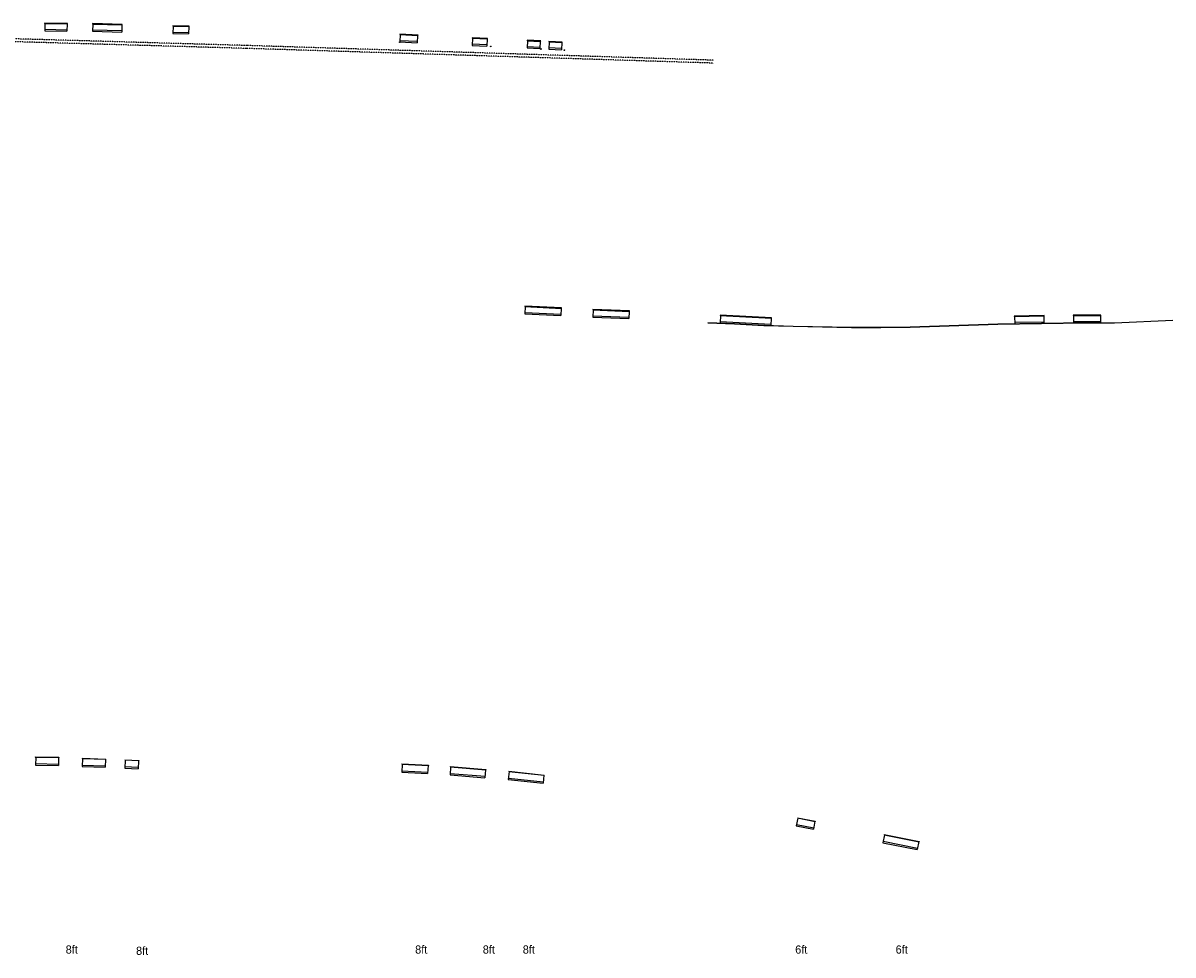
# Model space of a CAD drawing. Header units: feet. Extents: x 1380484 to 1382945, y 450063 to 454248.
# Tile 3 of 3: x 1382157 to 1382945, y 453608 to 454247. Entities that reach past the tile are written whole.
import ezdxf

# ---------------------------------------------------------------- set-up
doc = ezdxf.new("R2010")
doc.units = ezdxf.units.FT
doc.header["$MEASUREMENT"] = 0
doc.linetypes.add('foex', pattern=[0])
doc.linetypes.add('OhDOT_USTN5', pattern=[0.11, 0.055, -0.055])
for name, color, linetype in [('DR_X_Storm_Sewer', 151, 'OhDOT_USTN5'), ('RD_P_Wall', 120, 'Continuous'), ('UT_X_FO', 30, 'foex'), ('UT_X_Gas', 2, 'NTGASX'), ('UT_X_Water_Cells', 133, 'Continuous')]:
    doc.layers.add(name, color=color, linetype=linetype)
doc.styles.add('Arial', font='arial.ttf')
doc.styles.add('Slanted-Normal', font='font31.shx', dxfattribs={"height": 0.14})
doc.linetypes.add('NTGASX', pattern='A,1.25,-0.125,["G",Arial,S=0.125,R=0,X=-0.06,Y=-0.06],-0.01,["x",Arial,S=0.094,R=0,X=0.06,Y=-0.094],-0.125', length=1.51)

msp = doc.modelspace()

# ---------------------------------------------------------------- linework, layer by layer
at = {"layer": 'DR_X_Storm_Sewer'}
for points in [[(1382630.09, 454221.03), (1382310.52, 454231.09), (1382123.95, 454236.46), (1382008.73, 454238.02), (1381914.59, 454238.67), (1381814.59, 454238.67)], [(1382630.03, 454219.03), (1382310.46, 454229.09), (1382123.91, 454234.46), (1382008.71, 454236.02), (1381914.59, 454236.67), (1381814.59, 454236.67)]]:
    msp.add_lwpolyline(points, dxfattribs=at)
at = {"layer": 'RD_P_Wall'}
for p, q in [((1382165.54, 453743.95, -193.66), (1382165.53, 453743.78, -193.66)), ((1382165.53, 453743.78, -193.66), (1382181.69, 453743.44)), ((1382165.54, 453743.98, -193.66), (1382181.7, 453743.61)), ((1382165.78, 453743.78, -193.66), (1382165.66, 453738.29, -193.66)), ((1382181.44, 453743.44), (1382181.32, 453737.96)), ((1382181.7, 453743.61), (1382181.69, 453743.44)), ((1382197.59, 453742.95, -193.66), (1382197.58, 453742.78, -193.66)), ((1382197.58, 453742.78, -193.66), (1382213.75, 453742.22, -193.66)), ((1382197.59, 453742.97, -193.66), (1382213.76, 453742.38, -193.66)), ((1382197.83, 453742.77, -193.66), (1382197.63, 453737.29, -193.66)), ((1382213.5, 453742.23, -193.66), (1382213.3, 453736.74, -193.66)), ((1382213.76, 453742.38, -193.66), (1382213.75, 453742.22, -193.66)), ((1382227.04, 453741.75, -193.66), (1382226.78, 453736.27, -193.66)), ((1382226.8, 453741.93, -193.66), (1382226.79, 453741.77, -193.66)), ((1382236.25, 453741.28, -193.66), (1382235.99, 453735.8, -193.66)), ((1382236.51, 453741.44, -193.66), (1382236.51, 453741.43, -193.66)), ((1382165.66, 453738.32), (1382181.32, 453737.96)), ((1382165.68, 453739.32, -193.66), (1382181.34, 453738.96)), ((1382197.63, 453737.31, -193.66), (1382213.3, 453736.74, -193.66)), ((1382197.67, 453738.31, -193.66), (1382213.34, 453737.74, -193.66)), ((1382226.78, 453736.27, -193.66), (1382235.98, 453735.8, -193.66)), ((1382226.82, 453737.24, -193.66), (1382236.03, 453736.8, -193.66)), ((1382416.84, 453738.9), (1382416.56, 453733.42)), ((1382416.56, 453733.42), (1382434.22, 453732.51)), ((1382416.6, 453739.08), (1382416.59, 453738.91)), ((1382416.59, 453738.91), (1382434.75, 453737.98)), ((1382416.6, 453739.08), (1382434.76, 453738.15)), ((1382416.61, 453734.42), (1382434.27, 453733.51)), ((1382434.5, 453738), (1382434.22, 453732.51)), ((1382434.76, 453738.15), (1382434.75, 453737.98)), ((1382450, 453737.02), (1382449.57, 453731.55)), ((1382449.77, 453737.21), (1382449.76, 453737.04)), ((1382449.76, 453737.04), (1382474.18, 453735.09)), ((1382449.77, 453737.21), (1382474.19, 453735.26)), ((1382473.93, 453735.11), (1382473.49, 453729.64)), ((1382474.19, 453735.26), (1382474.18, 453735.09)), ((1382489.98, 453733.82), (1382489.41, 453728.36)), ((1382489.75, 453734.02), (1382489.74, 453733.85)), ((1382489.74, 453733.85), (1382514.1, 453731.29)), ((1382489.75, 453734.02), (1382514.12, 453731.45)), ((1382449.57, 453731.55), (1382473.49, 453729.64)), ((1382449.65, 453732.55), (1382473.57, 453730.63)), ((1382489.41, 453728.36), (1382513.28, 453725.85)), ((1382489.51, 453729.36), (1382513.38, 453726.85)), ((1382513.85, 453731.31), (1382513.28, 453725.85)), ((1382514.12, 453731.45), (1382514.1, 453731.29)), ((1382687.68, 453701.99), (1382686.67, 453696.6)), ((1382687.47, 453702.2), (1382687.44, 453702.04)), ((1382687.44, 453702.04), (1382699.72, 453699.73)), ((1382687.47, 453702.2), (1382699.75, 453699.89)), ((1382686.67, 453696.6), (1382698.46, 453694.38)), ((1382686.85, 453697.58), (1382698.65, 453695.36)), ((1382699.48, 453699.77), (1382698.46, 453694.38)), ((1382699.75, 453699.89), (1382699.72, 453699.73)), ((1382747.05, 453690.48), (1382745.99, 453685.09)), ((1382746.19, 453686.07), (1382769.73, 453681.44)), ((1382746.84, 453690.69), (1382746.81, 453690.52)), ((1382746.81, 453690.52), (1382770.85, 453685.8)), ((1382746.84, 453690.69), (1382770.88, 453685.96)), ((1382770.6, 453685.85), (1382769.54, 453680.46)), ((1382770.88, 453685.96), (1382770.85, 453685.8)), ((1382745.99, 453685.09), (1382769.54, 453680.46))]:
    msp.add_line(p, q, dxfattribs=at)
for points in [[(1382187.53, 454245.84), (1382187.54, 454246.09), (1382171.83, 454246.51), (1382171.82, 454246.27)], [(1382225.1, 454245.3), (1382225.1, 454245.55), (1382204.6, 454246.08), (1382204.6, 454245.83)], [(1382259.65, 454244.35), (1382270.82, 454244.08), (1382270.82, 454244.33), (1382259.65, 454244.6)], [(1382427.63, 454237.94), (1382427.64, 454238.19), (1382415.15, 454238.85), (1382415.13, 454238.6)], [(1382464.69, 454236.15), (1382475.19, 454235.74), (1382475.2, 454235.99), (1382464.7, 454236.4)], [(1382500.86, 454052.35), (1382525.99, 454051.09), (1382526, 454051.34), (1382500.87, 454052.6)], [(1382547.28, 454049.97), (1382572.45, 454049.03), (1382572.46, 454049.28), (1382547.29, 454050.22)], [(1382634.5, 454046.11), (1382669.73, 454044.35), (1382669.74, 454044.6), (1382634.51, 454046.36)], [(1382856.52, 454045.87), (1382856.51, 454046.12), (1382836.01, 454045.82), (1382836.02, 454045.57)], [(1382876.43, 454046.18), (1382895.3, 454046.09), (1382895.3, 454046.34), (1382876.43, 454046.43)]]:
    msp.add_lwpolyline(points, close=True, dxfattribs=at)
for points in [[(1382172.07, 454246.26), (1382171.94, 454241.26)], [(1382187.25, 454245.85), (1382187.1, 454240.85)], [(1382204.85, 454245.82), (1382204.72, 454240.82)], [(1382224.85, 454245.31), (1382224.72, 454240.31)], [(1382171.94, 454241.26), (1382187.1, 454240.85)], [(1382171.96, 454242.26), (1382187.12, 454241.85)], [(1382204.72, 454240.82), (1382224.72, 454240.31)], [(1382204.75, 454241.82), (1382224.75, 454241.31)], [(1382259.9, 454244.34), (1382259.77, 454239.34)], [(1382259.77, 454239.34), (1382270.44, 454239.08)], [(1382259.8, 454240.34), (1382270.47, 454240.08)], [(1382270.57, 454244.08), (1382270.44, 454239.08)], [(1382415.38, 454238.58), (1382415.12, 454233.59)], [(1382427.38, 454237.95), (1382427.12, 454232.96)], [(1382415.12, 454233.59), (1382427.12, 454232.96)], [(1382415.17, 454234.59), (1382427.17, 454233.96)], [(1382464.94, 454236.14), (1382464.79, 454231.15)], [(1382464.79, 454232.15), (1382474.79, 454231.76)], [(1382464.79, 454231.15), (1382474.79, 454230.76)], [(1382474.94, 454235.75), (1382474.79, 454230.76)], [(1382502.73, 454234.4), (1382502.47, 454229.41)], [(1382502.47, 454229.41), (1382511.13, 454228.97)], [(1382511.65, 454234.2), (1382502.49, 454234.66), (1382502.48, 454234.41), (1382511.64, 454233.95), (1382511.65, 454234.2)], [(1382502.53, 454230.41), (1382511.18, 454229.97)], [(1382511.39, 454233.96), (1382511.13, 454228.97)], [(1382517.24, 454233.67), (1382526.4, 454233.2), (1382526.41, 454233.45), (1382517.25, 454233.92), (1382517.24, 454233.67)], [(1382517.49, 454233.65), (1382517.24, 454228.66)], [(1382517.29, 454229.66), (1382525.95, 454229.22)], [(1382526.15, 454233.21), (1382525.89, 454228.22)], [(1382517.24, 454228.66), (1382525.89, 454228.22)], [(1382501.11, 454052.34), (1382500.86, 454047.34)], [(1382500.91, 454048.34), (1382525.54, 454047.11)], [(1382525.74, 454051.1), (1382525.49, 454046.11)], [(1382547.53, 454049.96), (1382547.34, 454044.97)], [(1382572.2, 454049.04), (1382572.01, 454044.04)], [(1382500.86, 454047.34), (1382525.49, 454046.11)], [(1382547.34, 454044.97), (1382572.01, 454044.04)], [(1382547.38, 454045.97), (1382572.05, 454045.04)], [(1382634.75, 454046.1), (1382634.5, 454041.11)], [(1382634.5, 454041.11), (1382669.23, 454039.37)], [(1382634.55, 454042.11), (1382669.28, 454040.36)], [(1382669.48, 454044.36), (1382669.23, 454039.37)], [(1382836.27, 454045.58), (1382836.34, 454040.58)], [(1382836.33, 454041.58), (1382856.33, 454041.87)], [(1382836.34, 454040.58), (1382856.34, 454040.87)], [(1382856.27, 454045.87), (1382856.34, 454040.87)], [(1382876.68, 454046.18), (1382876.65, 454041.18)], [(1382876.65, 454041.18), (1382895.02, 454041.09)], [(1382876.66, 454042.18), (1382895.03, 454042.09)], [(1382895.05, 454046.09), (1382895.02, 454041.09)]]:
    msp.add_lwpolyline(points, dxfattribs=at)
at = {"layer": 'RD_P_Wall', "elevation": -193.66}
msp.add_lwpolyline([(1382226.8, 453741.93), (1382236.51, 453741.43), (1382236.5, 453741.27), (1382226.79, 453741.73)], dxfattribs=at)
at = {"layer": 'UT_X_FO'}
for points in [[(1382626.11, 454041.35), (1382644.44, 454040.65), (1382664.46, 454039.52), (1382684.51, 454038.96), (1382724.56, 454038.14), (1382744.61, 454038.14), (1382764.66, 454038.47), (1382824.66, 454040.39), (1382884.6, 454041.29), (1382904.65, 454041.23), (1382944.72, 454043.07)], [(1382626.11, 454041.19), (1382644.44, 454040.48), (1382664.45, 454039.35), (1382684.51, 454038.79), (1382724.55, 454037.97), (1382744.61, 454037.97), (1382764.66, 454038.3), (1382824.66, 454040.23), (1382884.61, 454041.12), (1382904.65, 454041.07), (1382944.73, 454042.91)]]:
    msp.add_lwpolyline(points, dxfattribs=at)
at = {"layer": 'UT_X_Gas'}
for centre in [(1382415.12, 454233.34), (1382511.76, 454228.69)]:
    msp.add_circle(centre, 0.25, dxfattribs=at)
at = {"layer": 'UT_X_Water_Cells'}
for centre in [(1382477.44, 454230.51), (1382527.89, 454227.91)]:
    msp.add_circle(centre, 0.25, dxfattribs=at)

# ---------------------------------------------------------------- texts
at = {"char_height": 5.6, "attachment_point": 1, "style": 'Slanted-Normal'}
for s, insert in [('8ft', (1382186.32, 453614.76)), ('8ft', (1382425.67, 453614.76)), ('8ft', (1382472, 453614.76)), ('8ft', (1382499.38, 453614.76)), ('6ft', (1382685.96, 453614.76)), ('6ft', (1382754.76, 453614.76)), ('8ft', (1382234.53, 453613.91))]:
    msp.add_mtext_dynamic_manual_height_columns(s, width=85.2072, gutter_width=28, heights=[0], dxfattribs=dict(at, insert=insert))

doc.saveas('drawing.dxf')
